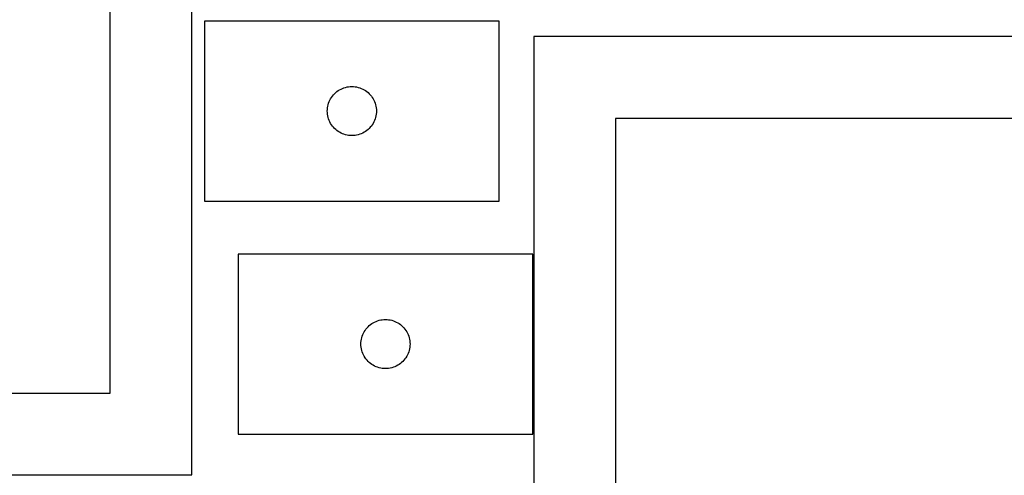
# Model space of a CAD drawing. Header units: millimetres. Extents: x 7 to 1243, y 7 to 2493.
# Tile 30 of 35: x 667 to 1028, y 1768 to 1935. Entities that reach past the tile are written whole.
import ezdxf

# ---------------------------------------------------------------- set-up
doc = ezdxf.new("R2010")
doc.units = ezdxf.units.MM
doc.layers.add('CUT', color=7, linetype='CONTINUOUS', true_color=0x000000)

msp = doc.modelspace()

# ---------------------------------------------------------------- linework, layer by layer
at = {"layer": 'CUT'}
for p, q in [((729.875725, 1768.226633), (729.875725, 1978.226633)), ((699.875725, 1798.226633), (699.875725, 1948.226633)), ((842.553556, 1934.645571), (734.553556, 1934.645571)), ((734.553556, 1934.645571), (734.553556, 1868.645571)), ((842.553556, 1868.645571), (842.553556, 1934.645571)), ((1125.25601, 1928.948427), (855.25601, 1928.948427)), ((855.25601, 1928.948427), (855.25601, 1718.948427)), ((784.572957, 1909.717426), (785.109405, 1909.960487)), ((785.109405, 1909.960487), (785.6606, 1910.167943)), ((785.6606, 1910.167943), (786.224184, 1910.338904)), ((786.224184, 1910.338904), (786.797743, 1910.472639)), ((786.797743, 1910.472639), (787.37882, 1910.568575)), ((787.37882, 1910.568575), (787.964927, 1910.626302)), ((787.964927, 1910.626302), (788.553556, 1910.645571)), ((788.553556, 1910.645571), (789.142184, 1910.626302)), ((789.142184, 1910.626302), (789.728291, 1910.568575)), ((789.728291, 1910.568575), (790.309368, 1910.472639)), ((790.309368, 1910.472639), (790.882927, 1910.338904)), ((790.882927, 1910.338904), (791.446511, 1910.167943)), ((791.446511, 1910.167943), (791.997706, 1909.960487)), ((791.997706, 1909.960487), (792.534154, 1909.717426)), ((780.759327, 1906.145571), (781.070329, 1906.645703)), ((781.070329, 1906.645703), (781.413375, 1907.124424)), ((781.413375, 1907.124424), (781.786997, 1907.579684)), ((781.786997, 1907.579684), (782.189595, 1908.009532)), ((782.189595, 1908.009532), (782.619443, 1908.41213)), ((782.619443, 1908.41213), (783.074703, 1908.785751)), ((783.074703, 1908.785751), (783.553423, 1909.128798)), ((783.553423, 1909.128798), (784.053556, 1909.4398)), ((784.053556, 1909.4398), (784.572957, 1909.717426)), ((792.534154, 1909.717426), (793.053556, 1909.4398)), ((793.053556, 1909.4398), (793.553688, 1909.128798)), ((793.553688, 1909.128798), (794.032408, 1908.785751)), ((794.032408, 1908.785751), (794.487668, 1908.41213)), ((794.487668, 1908.41213), (794.917517, 1908.009532)), ((794.917517, 1908.009532), (795.320114, 1907.579684)), ((795.320114, 1907.579684), (795.693736, 1907.124424)), ((795.693736, 1907.124424), (796.036782, 1906.645703)), ((796.036782, 1906.645703), (796.347784, 1906.145571)), ((779.572825, 1902.2342), (779.630552, 1902.820307)), ((779.630552, 1902.820307), (779.726488, 1903.401384)), ((779.726488, 1903.401384), (779.860223, 1903.974943)), ((779.860223, 1903.974943), (780.031184, 1904.538527)), ((780.031184, 1904.538527), (780.23864, 1905.089722)), ((780.23864, 1905.089722), (780.481701, 1905.62617)), ((780.481701, 1905.62617), (780.759327, 1906.145571)), ((796.347784, 1906.145571), (796.62541, 1905.62617)), ((796.62541, 1905.62617), (796.868471, 1905.089722)), ((796.868471, 1905.089722), (797.075927, 1904.538527)), ((797.075927, 1904.538527), (797.246888, 1903.974943)), ((797.246888, 1903.974943), (797.380623, 1903.401384)), ((797.380623, 1903.401384), (797.476559, 1902.820307)), ((797.476559, 1902.820307), (797.534286, 1902.2342)), ((779.553556, 1901.645571), (779.572825, 1902.2342)), ((779.572825, 1901.056943), (779.553556, 1901.645571)), ((779.630552, 1900.470836), (779.572825, 1901.056943)), ((779.726488, 1899.889758), (779.630552, 1900.470836)), ((779.860223, 1899.3162), (779.726488, 1899.889758)), ((780.031184, 1898.752616), (779.860223, 1899.3162)), ((797.246888, 1899.3162), (797.075927, 1898.752616)), ((797.380623, 1899.889758), (797.246888, 1899.3162)), ((797.476559, 1900.470836), (797.380623, 1899.889758)), ((797.534286, 1901.056943), (797.476559, 1900.470836)), ((797.534286, 1902.2342), (797.553556, 1901.645571)), ((797.553556, 1901.645571), (797.534286, 1901.056943)), ((780.23864, 1898.20142), (780.031184, 1898.752616)), ((780.481701, 1897.664973), (780.23864, 1898.20142)), ((780.759327, 1897.145571), (780.481701, 1897.664973)), ((781.070329, 1896.645439), (780.759327, 1897.145571)), ((781.413375, 1896.166719), (781.070329, 1896.645439)), ((781.786997, 1895.711459), (781.413375, 1896.166719)), ((782.189595, 1895.28161), (781.786997, 1895.711459)), ((795.320114, 1895.711459), (794.917517, 1895.28161)), ((795.693736, 1896.166719), (795.320114, 1895.711459)), ((796.036782, 1896.645439), (795.693736, 1896.166719)), ((796.347784, 1897.145571), (796.036782, 1896.645439)), ((796.62541, 1897.664973), (796.347784, 1897.145571)), ((796.868471, 1898.20142), (796.62541, 1897.664973)), ((797.075927, 1898.752616), (796.868471, 1898.20142)), ((1095.25601, 1898.948427), (885.25601, 1898.948427)), ((885.25601, 1898.948427), (885.25601, 1748.948427)), ((782.619443, 1894.879013), (782.189595, 1895.28161)), ((783.074703, 1894.505391), (782.619443, 1894.879013)), ((783.553423, 1894.162345), (783.074703, 1894.505391)), ((784.053556, 1893.851343), (783.553423, 1894.162345)), ((784.572957, 1893.573717), (784.053556, 1893.851343)), ((785.109405, 1893.330656), (784.572957, 1893.573717)), ((785.6606, 1893.1232), (785.109405, 1893.330656)), ((786.224184, 1892.952239), (785.6606, 1893.1232)), ((786.797743, 1892.818504), (786.224184, 1892.952239)), ((787.37882, 1892.722568), (786.797743, 1892.818504)), ((787.964927, 1892.664841), (787.37882, 1892.722568)), ((788.553556, 1892.645571), (787.964927, 1892.664841)), ((789.142184, 1892.664841), (788.553556, 1892.645571)), ((789.728291, 1892.722568), (789.142184, 1892.664841)), ((790.309368, 1892.818504), (789.728291, 1892.722568)), ((790.882927, 1892.952239), (790.309368, 1892.818504)), ((791.446511, 1893.1232), (790.882927, 1892.952239)), ((791.997706, 1893.330656), (791.446511, 1893.1232)), ((792.534154, 1893.573717), (791.997706, 1893.330656)), ((793.053556, 1893.851343), (792.534154, 1893.573717)), ((793.553688, 1894.162345), (793.053556, 1893.851343)), ((794.032408, 1894.505391), (793.553688, 1894.162345)), ((794.487668, 1894.879013), (794.032408, 1894.505391)), ((794.917517, 1895.28161), (794.487668, 1894.879013)), ((734.553556, 1868.645571), (842.553556, 1868.645571)), ((854.870908, 1849.231021), (746.870908, 1849.231021)), ((746.870908, 1849.231021), (746.870908, 1783.231021)), ((854.870908, 1783.231021), (854.870908, 1849.231021)), ((794.936796, 1822.997579), (795.392055, 1823.371201)), ((795.392055, 1823.371201), (795.870776, 1823.714247)), ((795.870776, 1823.714247), (796.370908, 1824.025249)), ((796.370908, 1824.025249), (796.89031, 1824.302875)), ((796.89031, 1824.302875), (797.426757, 1824.545936)), ((797.426757, 1824.545936), (797.977953, 1824.753392)), ((797.977953, 1824.753392), (798.541536, 1824.924353)), ((798.541536, 1824.924353), (799.115095, 1825.058088)), ((799.115095, 1825.058088), (799.696172, 1825.154024)), ((799.696172, 1825.154024), (800.28228, 1825.211751)), ((800.28228, 1825.211751), (800.870908, 1825.231021)), ((800.870908, 1825.231021), (801.459536, 1825.211751)), ((801.459536, 1825.211751), (802.045644, 1825.154024)), ((802.045644, 1825.154024), (802.626721, 1825.058088)), ((802.626721, 1825.058088), (803.200279, 1824.924353)), ((803.200279, 1824.924353), (803.763863, 1824.753392)), ((803.763863, 1824.753392), (804.315059, 1824.545936)), ((804.315059, 1824.545936), (804.851506, 1824.302875)), ((804.851506, 1824.302875), (805.370908, 1824.025249)), ((805.370908, 1824.025249), (805.87104, 1823.714247)), ((805.87104, 1823.714247), (806.349761, 1823.371201)), ((806.349761, 1823.371201), (806.80502, 1822.997579)), ((792.348537, 1819.123976), (792.555992, 1819.675171)), ((792.555992, 1819.675171), (792.799053, 1820.211619)), ((792.799053, 1820.211619), (793.076679, 1820.731021)), ((793.076679, 1820.731021), (793.387681, 1821.231153)), ((793.387681, 1821.231153), (793.730728, 1821.709873)), ((793.730728, 1821.709873), (794.10435, 1822.165133)), ((794.10435, 1822.165133), (794.506947, 1822.594982)), ((794.506947, 1822.594982), (794.936796, 1822.997579)), ((806.80502, 1822.997579), (807.234869, 1822.594982)), ((807.234869, 1822.594982), (807.637466, 1822.165133)), ((807.637466, 1822.165133), (808.011088, 1821.709873)), ((808.011088, 1821.709873), (808.354134, 1821.231153)), ((808.354134, 1821.231153), (808.665136, 1820.731021)), ((808.665136, 1820.731021), (808.942763, 1820.211619)), ((808.942763, 1820.211619), (809.185824, 1819.675171)), ((809.185824, 1819.675171), (809.393279, 1819.123976)), ((791.870908, 1816.231021), (791.890178, 1816.819649)), ((791.890178, 1815.642392), (791.870908, 1816.231021)), ((791.890178, 1816.819649), (791.947904, 1817.405756)), ((791.947904, 1817.405756), (792.04384, 1817.986834)), ((792.04384, 1817.986834), (792.177575, 1818.560392)), ((792.177575, 1818.560392), (792.348537, 1819.123976)), ((809.393279, 1819.123976), (809.56424, 1818.560392)), ((809.56424, 1818.560392), (809.697975, 1817.986834)), ((809.697975, 1817.986834), (809.793912, 1817.405756)), ((809.793912, 1817.405756), (809.851638, 1816.819649)), ((809.851638, 1816.819649), (809.870908, 1816.231021)), ((809.870908, 1816.231021), (809.851638, 1815.642392)), ((791.947904, 1815.056285), (791.890178, 1815.642392)), ((792.04384, 1814.475208), (791.947904, 1815.056285)), ((792.177575, 1813.901649), (792.04384, 1814.475208)), ((792.348537, 1813.338065), (792.177575, 1813.901649)), ((792.555992, 1812.78687), (792.348537, 1813.338065)), ((792.799053, 1812.250422), (792.555992, 1812.78687)), ((809.185824, 1812.78687), (808.942763, 1812.250422)), ((809.393279, 1813.338065), (809.185824, 1812.78687)), ((809.56424, 1813.901649), (809.393279, 1813.338065)), ((809.697975, 1814.475208), (809.56424, 1813.901649)), ((809.793912, 1815.056285), (809.697975, 1814.475208)), ((809.851638, 1815.642392), (809.793912, 1815.056285)), ((793.076679, 1811.731021), (792.799053, 1812.250422)), ((793.387681, 1811.230889), (793.076679, 1811.731021)), ((793.730728, 1810.752168), (793.387681, 1811.230889)), ((794.10435, 1810.296908), (793.730728, 1810.752168)), ((794.506947, 1809.86706), (794.10435, 1810.296908)), ((794.936796, 1809.464462), (794.506947, 1809.86706)), ((795.392055, 1809.090841), (794.936796, 1809.464462)), ((795.870776, 1808.747794), (795.392055, 1809.090841)), ((796.370908, 1808.436792), (795.870776, 1808.747794)), ((805.87104, 1808.747794), (805.370908, 1808.436792)), ((806.349761, 1809.090841), (805.87104, 1808.747794)), ((806.80502, 1809.464462), (806.349761, 1809.090841)), ((807.234869, 1809.86706), (806.80502, 1809.464462)), ((807.637466, 1810.296908), (807.234869, 1809.86706)), ((808.011088, 1810.752168), (807.637466, 1810.296908)), ((808.354134, 1811.230889), (808.011088, 1810.752168)), ((808.665136, 1811.731021), (808.354134, 1811.230889)), ((808.942763, 1812.250422), (808.665136, 1811.731021)), ((796.89031, 1808.159166), (796.370908, 1808.436792)), ((797.426757, 1807.916105), (796.89031, 1808.159166)), ((797.977953, 1807.708649), (797.426757, 1807.916105)), ((798.541536, 1807.537688), (797.977953, 1807.708649)), ((799.115095, 1807.403953), (798.541536, 1807.537688)), ((799.696172, 1807.308017), (799.115095, 1807.403953)), ((800.28228, 1807.25029), (799.696172, 1807.308017)), ((800.870908, 1807.231021), (800.28228, 1807.25029)), ((801.459536, 1807.25029), (800.870908, 1807.231021)), ((802.045644, 1807.308017), (801.459536, 1807.25029)), ((802.626721, 1807.403953), (802.045644, 1807.308017)), ((803.200279, 1807.537688), (802.626721, 1807.403953)), ((803.763863, 1807.708649), (803.200279, 1807.537688)), ((804.315059, 1807.916105), (803.763863, 1807.708649)), ((804.851506, 1808.159166), (804.315059, 1807.916105)), ((805.370908, 1808.436792), (804.851506, 1808.159166)), ((489.875725, 1798.226633), (699.875725, 1798.226633)), ((746.870908, 1783.231021), (854.870908, 1783.231021)), ((459.875725, 1768.226633), (729.875725, 1768.226633))]:
    msp.add_line(p, q, dxfattribs=at)

doc.saveas('drawing.dxf')
